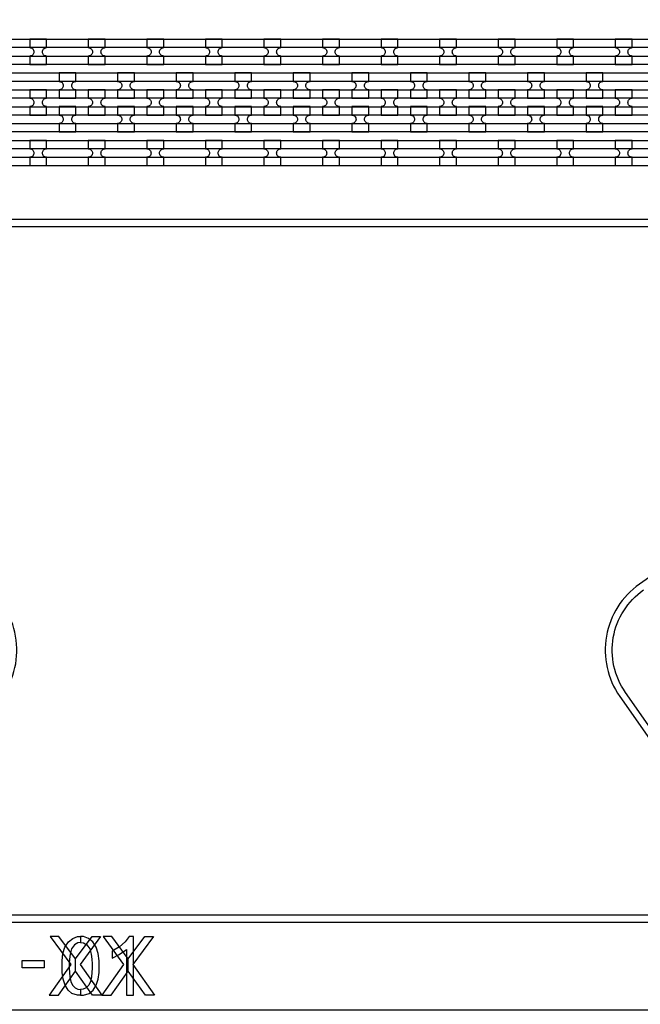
# Model space of a CAD drawing. Extents: x -63500 to 63500, y -63500 to 63500.
# Tile 203 of 256: x -14525 to -11875, y 36056 to 40261. Entities that reach past the tile are written whole.
import ezdxf

# ---------------------------------------------------------------- set-up
doc = ezdxf.new("R2010")
doc.units = 13
doc.header["$MEASUREMENT"] = 0
for name, color, linetype in [('1_Metal', 2, 'Continuous'), ('2_Electrodes', 5, 'Continuous'), ('3_Outline', 4, 'Continuous')]:
    doc.layers.add(name, color=color, linetype=linetype)

msp = doc.modelspace()

# ---------------------------------------------------------------- linework, layer by layer
for points in [[(-14393.8, 36345.1), (-14306.6, 36226.1), (-14399.2, 36095.1), (-14359.6, 36095.1), (-14286.5, 36197.5), (-14286.5, 36251.1), (-14357.2, 36345.1), (-14393.8, 36345.1)], [(-14179.1, 36345.1), (-14266.4, 36226.1), (-14173.8, 36095.1), (-14213.4, 36095.1), (-14286.5, 36197.5), (-14286.5, 36251.1), (-14215.8, 36345.1), (-14179.1, 36345.1)], [(-14168.5, 36345.1), (-14081.2, 36226.1), (-14173.8, 36095.1), (-14134.2, 36095.1), (-14061.1, 36197.5), (-14061.1, 36251.1), (-14131.9, 36345.1), (-14168.5, 36345.1)], [(-13953.8, 36345.1), (-14041, 36226.1), (-13948.5, 36095.1), (-13988.1, 36095.1), (-14061.1, 36197.5), (-14061.1, 36251.1), (-13990.4, 36345.1), (-13953.8, 36345.1)]]:
    msp.add_lwpolyline(points, close=True)
for radius in [50000, 47500, 45000]:
    msp.add_circle((0, 0), radius)
at = {"layer": '1_Metal'}
for points in [[(-50000, 0, -1), (50000, 0), (51000, 0, 1), (-51000, 0)], [(-14409.6, 40177.2), (-14481.6, 40177.2), (-14481.6, 40141.2, -0.414214), (-14463.6, 40123.2), (-14463.6, 40123.2, -0.414214), (-14481.6, 40105.2), (-14481.6, 40069.2), (-14409.6, 40069.2), (-14409.6, 40105.2, -0.414214), (-14427.6, 40123.2), (-14427.6, 40123.2, -0.414214), (-14409.6, 40141.2)], [(-14159.6, 40177.2), (-14231.6, 40177.2), (-14231.6, 40141.2, -0.414214), (-14213.6, 40123.2), (-14213.6, 40123.2, -0.414214), (-14231.6, 40105.2), (-14231.6, 40069.2), (-14159.6, 40069.2), (-14159.6, 40105.2, -0.414214), (-14177.6, 40123.2), (-14177.6, 40123.2, -0.414214), (-14159.6, 40141.2)], [(-13909.6, 40177.2), (-13981.6, 40177.2), (-13981.6, 40141.2, -0.414214), (-13963.6, 40123.2), (-13963.6, 40123.2, -0.414214), (-13981.6, 40105.2), (-13981.6, 40069.2), (-13909.6, 40069.2), (-13909.6, 40105.2, -0.414214), (-13927.6, 40123.2), (-13927.6, 40123.2, -0.414214), (-13909.6, 40141.2)], [(-13659.6, 40177.2), (-13731.6, 40177.2), (-13731.6, 40141.2, -0.414214), (-13713.6, 40123.2), (-13713.6, 40123.2, -0.414214), (-13731.6, 40105.2), (-13731.6, 40069.2), (-13659.6, 40069.2), (-13659.6, 40105.2, -0.414214), (-13677.6, 40123.2), (-13677.6, 40123.2, -0.414214), (-13659.6, 40141.2)], [(-13409.6, 40177.2), (-13481.6, 40177.2), (-13481.6, 40141.2, -0.414214), (-13463.6, 40123.2), (-13463.6, 40123.2, -0.414214), (-13481.6, 40105.2), (-13481.6, 40069.2), (-13409.6, 40069.2), (-13409.6, 40105.2, -0.414214), (-13427.6, 40123.2), (-13427.6, 40123.2, -0.414214), (-13409.6, 40141.2)], [(-13159.6, 40177.2), (-13231.6, 40177.2), (-13231.6, 40141.2, -0.414214), (-13213.6, 40123.2), (-13213.6, 40123.2, -0.414214), (-13231.6, 40105.2), (-13231.6, 40069.2), (-13159.6, 40069.2), (-13159.6, 40105.2, -0.414214), (-13177.6, 40123.2), (-13177.6, 40123.2, -0.414214), (-13159.6, 40141.2)], [(-12909.6, 40177.2), (-12981.6, 40177.2), (-12981.6, 40141.2, -0.414214), (-12963.6, 40123.2), (-12963.6, 40123.2, -0.414214), (-12981.6, 40105.2), (-12981.6, 40069.2), (-12909.6, 40069.2), (-12909.6, 40105.2, -0.414214), (-12927.6, 40123.2), (-12927.6, 40123.2, -0.414214), (-12909.6, 40141.2)], [(-12659.6, 40177.2), (-12731.6, 40177.2), (-12731.6, 40141.2, -0.414214), (-12713.6, 40123.2), (-12713.6, 40123.2, -0.414214), (-12731.6, 40105.2), (-12731.6, 40069.2), (-12659.6, 40069.2), (-12659.6, 40105.2, -0.414214), (-12677.6, 40123.2), (-12677.6, 40123.2, -0.414214), (-12659.6, 40141.2)], [(-12409.6, 40177.2), (-12481.6, 40177.2), (-12481.6, 40141.2, -0.414214), (-12463.6, 40123.2), (-12463.6, 40123.2, -0.414214), (-12481.6, 40105.2), (-12481.6, 40069.2), (-12409.6, 40069.2), (-12409.6, 40105.2, -0.414214), (-12427.6, 40123.2), (-12427.6, 40123.2, -0.414214), (-12409.6, 40141.2)], [(-12159.6, 40177.2), (-12231.6, 40177.2), (-12231.6, 40141.2, -0.414214), (-12213.6, 40123.2), (-12213.6, 40123.2, -0.414214), (-12231.6, 40105.2), (-12231.6, 40069.2), (-12159.6, 40069.2), (-12159.6, 40105.2, -0.414214), (-12177.6, 40123.2), (-12177.6, 40123.2, -0.414214), (-12159.6, 40141.2)], [(-11909.6, 40177.2), (-11981.6, 40177.2), (-11981.6, 40141.2, -0.414214), (-11963.6, 40123.2), (-11963.6, 40123.2, -0.414214), (-11981.6, 40105.2), (-11981.6, 40069.2), (-11909.6, 40069.2), (-11909.6, 40105.2, -0.414214), (-11927.6, 40123.2), (-11927.6, 40123.2, -0.414214), (-11909.6, 40141.2)], [(10094.3, 39997.1), (9690.3, 39997.1), (-18129.7, 39997.1, 0.414214), (-19969.7, 38157.1), (-19969.7, 37657.1, 0.414214), (-18129.7, 35817.1), (-16894.4, 35817.1, 0.244698), (-16879.7, 35824.8), (-16838.4, 35795.8), (-16902.9, 35703.6), (-16915.8, 35712.6, 0.013045), (-16916.3, 35715.9, -0.091902), (-16915.9, 35759.7, 0.471648), (-16933.6, 35781.1), (-18129.7, 35781.1, -0.414214), (-20005.7, 37657.1), (-20005.7, 38157.1, -0.414214), (-18129.7, 40033.1), (9690.3, 40033.1), (10094.3, 40033.1)], [(-14356.6, 39925.2), (-14284.6, 39925.2), (-14284.6, 39961.2, -0.414214), (-14302.6, 39979.2), (-14302.6, 39979.2, -0.414214), (-14284.6, 39997.2), (-14284.6, 40033.2), (-14356.6, 40033.2), (-14356.6, 39997.2, -0.414214), (-14338.6, 39979.2), (-14338.6, 39979.2, -0.414214), (-14356.6, 39961.2), (-14356.6, 39925.2)], [(-14106.6, 39925.2), (-14034.6, 39925.2), (-14034.6, 39961.2, -0.414214), (-14052.6, 39979.2), (-14052.6, 39979.2, -0.414214), (-14034.6, 39997.2), (-14034.6, 40033.2), (-14106.6, 40033.2), (-14106.6, 39997.2, -0.414214), (-14088.6, 39979.2), (-14088.6, 39979.2, -0.414214), (-14106.6, 39961.2), (-14106.6, 39925.2)], [(-13856.6, 39925.2), (-13784.6, 39925.2), (-13784.6, 39961.2, -0.414214), (-13802.6, 39979.2), (-13802.6, 39979.2, -0.414214), (-13784.6, 39997.2), (-13784.6, 40033.2), (-13856.6, 40033.2), (-13856.6, 39997.2, -0.414214), (-13838.6, 39979.2), (-13838.6, 39979.2, -0.414214), (-13856.6, 39961.2), (-13856.6, 39925.2)], [(-13606.6, 39925.2), (-13534.6, 39925.2), (-13534.6, 39961.2, -0.414214), (-13552.6, 39979.2), (-13552.6, 39979.2, -0.414214), (-13534.6, 39997.2), (-13534.6, 40033.2), (-13606.6, 40033.2), (-13606.6, 39997.2, -0.414214), (-13588.6, 39979.2), (-13588.6, 39979.2, -0.414214), (-13606.6, 39961.2), (-13606.6, 39925.2)], [(-13356.6, 39925.2), (-13284.6, 39925.2), (-13284.6, 39961.2, -0.414214), (-13302.6, 39979.2), (-13302.6, 39979.2, -0.414214), (-13284.6, 39997.2), (-13284.6, 40033.2), (-13356.6, 40033.2), (-13356.6, 39997.2, -0.414214), (-13338.6, 39979.2), (-13338.6, 39979.2, -0.414214), (-13356.6, 39961.2), (-13356.6, 39925.2)], [(-13106.6, 39925.2), (-13034.6, 39925.2), (-13034.6, 39961.2, -0.414214), (-13052.6, 39979.2), (-13052.6, 39979.2, -0.414214), (-13034.6, 39997.2), (-13034.6, 40033.2), (-13106.6, 40033.2), (-13106.6, 39997.2, -0.414214), (-13088.6, 39979.2), (-13088.6, 39979.2, -0.414214), (-13106.6, 39961.2), (-13106.6, 39925.2)], [(-12856.6, 39925.2), (-12784.6, 39925.2), (-12784.6, 39961.2, -0.414214), (-12802.6, 39979.2), (-12802.6, 39979.2, -0.414214), (-12784.6, 39997.2), (-12784.6, 40033.2), (-12856.6, 40033.2), (-12856.6, 39997.2, -0.414214), (-12838.6, 39979.2), (-12838.6, 39979.2, -0.414214), (-12856.6, 39961.2), (-12856.6, 39925.2)], [(-12606.6, 39925.2), (-12534.6, 39925.2), (-12534.6, 39961.2, -0.414214), (-12552.6, 39979.2), (-12552.6, 39979.2, -0.414214), (-12534.6, 39997.2), (-12534.6, 40033.2), (-12606.6, 40033.2), (-12606.6, 39997.2, -0.414214), (-12588.6, 39979.2), (-12588.6, 39979.2, -0.414214), (-12606.6, 39961.2), (-12606.6, 39925.2)], [(-12356.6, 39925.2), (-12284.6, 39925.2), (-12284.6, 39961.2, -0.414214), (-12302.6, 39979.2), (-12302.6, 39979.2, -0.414214), (-12284.6, 39997.2), (-12284.6, 40033.2), (-12356.6, 40033.2), (-12356.6, 39997.2, -0.414214), (-12338.6, 39979.2), (-12338.6, 39979.2, -0.414214), (-12356.6, 39961.2), (-12356.6, 39925.2)], [(-12106.6, 39925.2), (-12034.6, 39925.2), (-12034.6, 39961.2, -0.414214), (-12052.6, 39979.2), (-12052.6, 39979.2, -0.414214), (-12034.6, 39997.2), (-12034.6, 40033.2), (-12106.6, 40033.2), (-12106.6, 39997.2, -0.414214), (-12088.6, 39979.2), (-12088.6, 39979.2, -0.414214), (-12106.6, 39961.2), (-12106.6, 39925.2)], [(10094.3, 39925.1), (9690.3, 39925.1), (-18129.7, 39925.1, 0.414214), (-19897.7, 38157.1), (-19897.7, 37657.1, 0.414214), (-18129.7, 35889.1), (-16843.3, 35889.1, 0.244698), (-16828.6, 35896.8), (-16787.7, 35868.2), (-16838.4, 35795.8), (-16879.7, 35824.8, 0.606815), (-16894.4, 35853.1), (-18129.7, 35853.1, -0.414214), (-19933.7, 37657.1), (-19933.7, 38157.1, -0.414214), (-18129.7, 39961.1), (9690.3, 39961.1), (10094.3, 39961.1)], [(-14481.6, 39853.2), (-14409.6, 39853.2), (-14409.6, 39889.2, -0.414214), (-14427.6, 39907.2), (-14427.6, 39907.2, -0.414214), (-14409.6, 39925.2), (-14409.6, 39961.2), (-14481.6, 39961.2), (-14481.6, 39925.2, -0.414214), (-14463.6, 39907.2), (-14463.6, 39907.2, -0.414214), (-14481.6, 39889.2), (-14481.6, 39853.2)], [(-14231.6, 39853.2), (-14159.6, 39853.2), (-14159.6, 39889.2, -0.414214), (-14177.6, 39907.2), (-14177.6, 39907.2, -0.414214), (-14159.6, 39925.2), (-14159.6, 39961.2), (-14231.6, 39961.2), (-14231.6, 39925.2, -0.414214), (-14213.6, 39907.2), (-14213.6, 39907.2, -0.414214), (-14231.6, 39889.2), (-14231.6, 39853.2)], [(-13981.6, 39853.2), (-13909.6, 39853.2), (-13909.6, 39889.2, -0.414214), (-13927.6, 39907.2), (-13927.6, 39907.2, -0.414214), (-13909.6, 39925.2), (-13909.6, 39961.2), (-13981.6, 39961.2), (-13981.6, 39925.2, -0.414214), (-13963.6, 39907.2), (-13963.6, 39907.2, -0.414214), (-13981.6, 39889.2), (-13981.6, 39853.2)], [(-13731.6, 39853.2), (-13659.6, 39853.2), (-13659.6, 39889.2, -0.414214), (-13677.6, 39907.2), (-13677.6, 39907.2, -0.414214), (-13659.6, 39925.2), (-13659.6, 39961.2), (-13731.6, 39961.2), (-13731.6, 39925.2, -0.414214), (-13713.6, 39907.2), (-13713.6, 39907.2, -0.414214), (-13731.6, 39889.2), (-13731.6, 39853.2)], [(-13481.6, 39853.2), (-13409.6, 39853.2), (-13409.6, 39889.2, -0.414214), (-13427.6, 39907.2), (-13427.6, 39907.2, -0.414214), (-13409.6, 39925.2), (-13409.6, 39961.2), (-13481.6, 39961.2), (-13481.6, 39925.2, -0.414214), (-13463.6, 39907.2), (-13463.6, 39907.2, -0.414214), (-13481.6, 39889.2), (-13481.6, 39853.2)], [(-13231.6, 39853.2), (-13159.6, 39853.2), (-13159.6, 39889.2, -0.414214), (-13177.6, 39907.2), (-13177.6, 39907.2, -0.414214), (-13159.6, 39925.2), (-13159.6, 39961.2), (-13231.6, 39961.2), (-13231.6, 39925.2, -0.414214), (-13213.6, 39907.2), (-13213.6, 39907.2, -0.414214), (-13231.6, 39889.2), (-13231.6, 39853.2)], [(-12981.6, 39853.2), (-12909.6, 39853.2), (-12909.6, 39889.2, -0.414214), (-12927.6, 39907.2), (-12927.6, 39907.2, -0.414214), (-12909.6, 39925.2), (-12909.6, 39961.2), (-12981.6, 39961.2), (-12981.6, 39925.2, -0.414214), (-12963.6, 39907.2), (-12963.6, 39907.2, -0.414214), (-12981.6, 39889.2), (-12981.6, 39853.2)], [(-12731.6, 39853.2), (-12659.6, 39853.2), (-12659.6, 39889.2, -0.414214), (-12677.6, 39907.2), (-12677.6, 39907.2, -0.414214), (-12659.6, 39925.2), (-12659.6, 39961.2), (-12731.6, 39961.2), (-12731.6, 39925.2, -0.414214), (-12713.6, 39907.2), (-12713.6, 39907.2, -0.414214), (-12731.6, 39889.2), (-12731.6, 39853.2)], [(-12481.6, 39853.2), (-12409.6, 39853.2), (-12409.6, 39889.2, -0.414214), (-12427.6, 39907.2), (-12427.6, 39907.2, -0.414214), (-12409.6, 39925.2), (-12409.6, 39961.2), (-12481.6, 39961.2), (-12481.6, 39925.2, -0.414214), (-12463.6, 39907.2), (-12463.6, 39907.2, -0.414214), (-12481.6, 39889.2), (-12481.6, 39853.2)], [(-12231.6, 39853.2), (-12159.6, 39853.2), (-12159.6, 39889.2, -0.414214), (-12177.6, 39907.2), (-12177.6, 39907.2, -0.414214), (-12159.6, 39925.2), (-12159.6, 39961.2), (-12231.6, 39961.2), (-12231.6, 39925.2, -0.414214), (-12213.6, 39907.2), (-12213.6, 39907.2, -0.414214), (-12231.6, 39889.2), (-12231.6, 39853.2)], [(-11981.6, 39853.2), (-11909.6, 39853.2), (-11909.6, 39889.2, -0.414214), (-11927.6, 39907.2), (-11927.6, 39907.2, -0.414214), (-11909.6, 39925.2), (-11909.6, 39961.2), (-11981.6, 39961.2), (-11981.6, 39925.2, -0.414214), (-11963.6, 39907.2), (-11963.6, 39907.2, -0.414214), (-11981.6, 39889.2), (-11981.6, 39853.2)], [(10094.3, 39853.1), (9690.3, 39853.1), (-18129.7, 39853.1, 0.414214), (-19825.7, 38157.1), (-19825.7, 37657.1, 0.414214), (-18129.7, 35961.1), (-16793.1, 35961.1, 0.244698), (-16778.3, 35968.8), (-16737.4, 35940.1), (-16787.7, 35868.2), (-16828.6, 35896.8, 0.606815), (-16843.3, 35925.1), (-18129.7, 35925.1, -0.414214), (-19861.7, 37657.1), (-19861.7, 38157.1, -0.414214), (-18129.7, 39889.1), (9690.3, 39889.1), (10094.3, 39889.1)], [(-14356.6, 39889.2), (-14356.6, 39853.2, -0.414214), (-14338.6, 39835.2), (-14338.6, 39835.2, -0.414214), (-14356.6, 39817.2), (-14356.6, 39781.2), (-14284.6, 39781.2), (-14284.6, 39817.2, -0.414214), (-14302.6, 39835.2), (-14302.6, 39835.2, -0.414214), (-14284.6, 39853.2), (-14284.6, 39889.2)], [(-14106.6, 39889.2), (-14106.6, 39853.2, -0.414214), (-14088.6, 39835.2), (-14088.6, 39835.2, -0.414214), (-14106.6, 39817.2), (-14106.6, 39781.2), (-14034.6, 39781.2), (-14034.6, 39817.2, -0.414214), (-14052.6, 39835.2), (-14052.6, 39835.2, -0.414214), (-14034.6, 39853.2), (-14034.6, 39889.2)], [(-13856.6, 39889.2), (-13856.6, 39853.2, -0.414214), (-13838.6, 39835.2), (-13838.6, 39835.2, -0.414214), (-13856.6, 39817.2), (-13856.6, 39781.2), (-13784.6, 39781.2), (-13784.6, 39817.2, -0.414214), (-13802.6, 39835.2), (-13802.6, 39835.2, -0.414214), (-13784.6, 39853.2), (-13784.6, 39889.2)], [(-13606.6, 39889.2), (-13606.6, 39853.2, -0.414214), (-13588.6, 39835.2), (-13588.6, 39835.2, -0.414214), (-13606.6, 39817.2), (-13606.6, 39781.2), (-13534.6, 39781.2), (-13534.6, 39817.2, -0.414214), (-13552.6, 39835.2), (-13552.6, 39835.2, -0.414214), (-13534.6, 39853.2), (-13534.6, 39889.2)], [(-13356.6, 39889.2), (-13356.6, 39853.2, -0.414214), (-13338.6, 39835.2), (-13338.6, 39835.2, -0.414214), (-13356.6, 39817.2), (-13356.6, 39781.2), (-13284.6, 39781.2), (-13284.6, 39817.2, -0.414214), (-13302.6, 39835.2), (-13302.6, 39835.2, -0.414214), (-13284.6, 39853.2), (-13284.6, 39889.2)], [(-13106.6, 39889.2), (-13106.6, 39853.2, -0.414214), (-13088.6, 39835.2), (-13088.6, 39835.2, -0.414214), (-13106.6, 39817.2), (-13106.6, 39781.2), (-13034.6, 39781.2), (-13034.6, 39817.2, -0.414214), (-13052.6, 39835.2), (-13052.6, 39835.2, -0.414214), (-13034.6, 39853.2), (-13034.6, 39889.2)], [(-12856.6, 39889.2), (-12856.6, 39853.2, -0.414214), (-12838.6, 39835.2), (-12838.6, 39835.2, -0.414214), (-12856.6, 39817.2), (-12856.6, 39781.2), (-12784.6, 39781.2), (-12784.6, 39817.2, -0.414214), (-12802.6, 39835.2), (-12802.6, 39835.2, -0.414214), (-12784.6, 39853.2), (-12784.6, 39889.2)], [(-12606.6, 39889.2), (-12606.6, 39853.2, -0.414214), (-12588.6, 39835.2), (-12588.6, 39835.2, -0.414214), (-12606.6, 39817.2), (-12606.6, 39781.2), (-12534.6, 39781.2), (-12534.6, 39817.2, -0.414214), (-12552.6, 39835.2), (-12552.6, 39835.2, -0.414214), (-12534.6, 39853.2), (-12534.6, 39889.2)], [(-12356.6, 39889.2), (-12356.6, 39853.2, -0.414214), (-12338.6, 39835.2), (-12338.6, 39835.2, -0.414214), (-12356.6, 39817.2), (-12356.6, 39781.2), (-12284.6, 39781.2), (-12284.6, 39817.2, -0.414214), (-12302.6, 39835.2), (-12302.6, 39835.2, -0.414214), (-12284.6, 39853.2), (-12284.6, 39889.2)], [(-12106.6, 39889.2), (-12106.6, 39853.2, -0.414214), (-12088.6, 39835.2), (-12088.6, 39835.2, -0.414214), (-12106.6, 39817.2), (-12106.6, 39781.2), (-12034.6, 39781.2), (-12034.6, 39817.2, -0.414214), (-12052.6, 39835.2), (-12052.6, 39835.2, -0.414214), (-12034.6, 39853.2), (-12034.6, 39889.2)], [(10094.3, 39781.1), (9690.3, 39781.1), (-18129.7, 39781.1, 0.414214), (-19753.7, 38157.1), (-19753.7, 37657.1, 0.414214), (-18129.7, 36033.1), (-16742.6, 36033.1, 0.188661), (-16730.4, 36037.9, -0.063999), (-16705.5, 36055.6), (-16672.6, 36032.6), (-16737.4, 35940.1), (-16778.3, 35968.8, 0.606815), (-16793.1, 35997.1), (-18129.7, 35997.1, -0.414214), (-19789.7, 37657.1), (-19789.7, 38157.1, -0.414214), (-18129.7, 39817.1), (9690.3, 39817.1), (10094.3, 39817.1)], [(-14409.7, 39745.2), (-14481.7, 39745.2), (-14481.7, 39709.2, -0.414214), (-14463.7, 39691.2), (-14463.7, 39691.2, -0.414214), (-14481.7, 39673.2), (-14481.7, 39637.2), (-14409.7, 39637.2), (-14409.7, 39673.2, -0.414214), (-14427.7, 39691.2), (-14427.7, 39691.2, -0.414214), (-14409.7, 39709.2)], [(-14159.7, 39745.2), (-14231.7, 39745.2), (-14231.7, 39709.2, -0.414214), (-14213.7, 39691.2), (-14213.7, 39691.2, -0.414214), (-14231.7, 39673.2), (-14231.7, 39637.2), (-14159.7, 39637.2), (-14159.7, 39673.2, -0.414214), (-14177.7, 39691.2), (-14177.7, 39691.2, -0.414214), (-14159.7, 39709.2)], [(-13909.7, 39745.2), (-13981.7, 39745.2), (-13981.7, 39709.2, -0.414214), (-13963.7, 39691.2), (-13963.7, 39691.2, -0.414214), (-13981.7, 39673.2), (-13981.7, 39637.2), (-13909.7, 39637.2), (-13909.7, 39673.2, -0.414214), (-13927.7, 39691.2), (-13927.7, 39691.2, -0.414214), (-13909.7, 39709.2)], [(-13659.7, 39745.2), (-13731.7, 39745.2), (-13731.7, 39709.2, -0.414214), (-13713.7, 39691.2), (-13713.7, 39691.2, -0.414214), (-13731.7, 39673.2), (-13731.7, 39637.2), (-13659.7, 39637.2), (-13659.7, 39673.2, -0.414214), (-13677.7, 39691.2), (-13677.7, 39691.2, -0.414214), (-13659.7, 39709.2)], [(-13409.7, 39745.2), (-13481.7, 39745.2), (-13481.7, 39709.2, -0.414214), (-13463.7, 39691.2), (-13463.7, 39691.2, -0.414214), (-13481.7, 39673.2), (-13481.7, 39637.2), (-13409.7, 39637.2), (-13409.7, 39673.2, -0.414214), (-13427.7, 39691.2), (-13427.7, 39691.2, -0.414214), (-13409.7, 39709.2)], [(-13159.7, 39745.2), (-13231.7, 39745.2), (-13231.7, 39709.2, -0.414214), (-13213.7, 39691.2), (-13213.7, 39691.2, -0.414214), (-13231.7, 39673.2), (-13231.7, 39637.2), (-13159.7, 39637.2), (-13159.7, 39673.2, -0.414214), (-13177.7, 39691.2), (-13177.7, 39691.2, -0.414214), (-13159.7, 39709.2)], [(-12909.7, 39745.2), (-12981.7, 39745.2), (-12981.7, 39709.2, -0.414214), (-12963.7, 39691.2), (-12963.7, 39691.2, -0.414214), (-12981.7, 39673.2), (-12981.7, 39637.2), (-12909.7, 39637.2), (-12909.7, 39673.2, -0.414214), (-12927.7, 39691.2), (-12927.7, 39691.2, -0.414214), (-12909.7, 39709.2)], [(-12659.7, 39745.2), (-12731.7, 39745.2), (-12731.7, 39709.2, -0.414214), (-12713.7, 39691.2), (-12713.7, 39691.2, -0.414214), (-12731.7, 39673.2), (-12731.7, 39637.2), (-12659.7, 39637.2), (-12659.7, 39673.2, -0.414214), (-12677.7, 39691.2), (-12677.7, 39691.2, -0.414214), (-12659.7, 39709.2)], [(-12409.7, 39745.2), (-12481.7, 39745.2), (-12481.7, 39709.2, -0.414214), (-12463.7, 39691.2), (-12463.7, 39691.2, -0.414214), (-12481.7, 39673.2), (-12481.7, 39637.2), (-12409.7, 39637.2), (-12409.7, 39673.2, -0.414214), (-12427.7, 39691.2), (-12427.7, 39691.2, -0.414214), (-12409.7, 39709.2)], [(-12159.7, 39745.2), (-12231.7, 39745.2), (-12231.7, 39709.2, -0.414214), (-12213.7, 39691.2), (-12213.7, 39691.2, -0.414214), (-12231.7, 39673.2), (-12231.7, 39637.2), (-12159.7, 39637.2), (-12159.7, 39673.2, -0.414214), (-12177.7, 39691.2), (-12177.7, 39691.2, -0.414214), (-12159.7, 39709.2)], [(-11909.7, 39745.2), (-11981.7, 39745.2), (-11981.7, 39709.2, -0.414214), (-11963.7, 39691.2), (-11963.7, 39691.2, -0.414214), (-11981.7, 39673.2), (-11981.7, 39637.2), (-11909.7, 39637.2), (-11909.7, 39673.2, -0.414214), (-11927.7, 39691.2), (-11927.7, 39691.2, -0.414214), (-11909.7, 39709.2)]]:
    msp.add_lwpolyline(points, format="xyb", close=True, dxfattribs=at)
for points in [[(-10581.5, 35781.1), (-15731.9, 35781.1, 0.244698), (-15854.8, 35717.1), (-17199.8, 33796.2, -0.414214), (-17567.5, 33731.4), (-17993.4, 34029.6, -0.414214), (-18058.3, 34397.3), (-17355.4, 35401.1, 0.606815), (-17478.3, 35637.1), (-17861.8, 35637.1), (-18129.8, 35637.1, -0.414214), (-20149.8, 37657.1), (-20149.8, 38157.1, -0.414214), (-18129.8, 40177.1), (9690.3, 40177.1)], [(9690.3, 40141.1), (-18129.7, 40141.1, 0.414214), (-20113.7, 38157.1), (-20113.7, 37657.1, 0.414214), (-18129.7, 35673.1), (-17478.3, 35673.1, -0.606815), (-17326, 35380.4), (-18032.2, 34371.8, 0.414214), (-17977.7, 34062.6), (-17541.9, 33757.4, 0.414214), (-17232.7, 33812), (-15884.2, 35737.8, -0.244698), (-15731.9, 35817.1), (-10631.9, 35817.1, 0.606815)], [(-10631.9, 35853.1), (-15731.9, 35853.1, 0.244698), (-15913.7, 35758.4), (-17262.2, 33832.6, -0.414214), (-17521.3, 33786.9), (-17957.1, 34092.1, -0.414214), (-18002.7, 34351.1), (-17296.5, 35359.8, 0.606815), (-17478.3, 35709.1), (-18129.7, 35709.1, -0.414214), (-20077.7, 37657.1), (-20077.7, 38157.1, -0.414214), (-18129.7, 40105.1), (9690.3, 40105.1)], [(9690.3, 40069.1), (-18129.8, 40069.1, 0.414214), (-20041.8, 38157.1), (-20041.8, 37657.1, 0.414214), (-18129.8, 35745.1), (-17861.8, 35745.1), (-17478.3, 35745.1, -0.606815), (-17267, 35339.1), (-17969.8, 34335.4, 0.414214), (-17931.5, 34118.1), (-17505.5, 33819.9, 0.414214), (-17288.3, 33858.2), (-15943.2, 35779.1, -0.244698), (-15731.9, 35889.1), (-15345.4, 35889.1), (-10682.2, 35889.1, 0.606815)], [(-10682.2, 35925.1), (-15345.4, 35925.1, -0.606815), (-15556.7, 36331.1), (-14753.1, 37478.8, 0.414214), (-14791.4, 37696.1), (-15217.3, 37994.3, 0.414214), (-15434.6, 37956), (-16678.8, 36179.1, -0.244698), (-16890.1, 36069.1), (-17861.8, 36069.1), (-18129.8, 36069.1, -0.414214), (-19717.8, 37657.1), (-19717.8, 38157.1, -0.414214), (-18129.8, 39745.1), (9690.3, 39745.1)], [(9690.3, 39709.1), (-18129.7, 39709.1, 0.414214), (-19681.7, 38157.1), (-19681.7, 37657.1, 0.414214), (-18129.7, 36105.1), (-16890.1, 36105.1, 0.244698), (-16708.3, 36199.8), (-15460.6, 37981.6, -0.414214), (-15201.6, 38027.3), (-14765.8, 37722.1, -0.414214), (-14720.1, 37463.1), (-15527.2, 36310.4, 0.606815), (-15345.4, 35961.1), (-10733.3, 35961.1, 0.606815)], [(-10733.3, 35997.1), (-15345.4, 35997.1, -0.606815), (-15497.7, 36289.8), (-14690.6, 37442.4, 0.414214), (-14745.2, 37751.6), (-15180.9, 38056.8, 0.414214), (-15490.1, 38002.2), (-16737.8, 36220.4, -0.244698), (-16890.1, 36141.1), (-18129.7, 36141.1, -0.414214), (-19645.7, 37657.1), (-19645.7, 38157.1, -0.414214), (-18129.7, 39673.1), (9690.3, 39673)], [(9690.3, 39637.1), (-18129.8, 39637.1, 0.414214), (-19609.8, 38157.1), (-19609.8, 37657.1, 0.414214), (-18129.8, 36177.1), (-17861.8, 36177.1), (-16890.1, 36177.1, 0.244698), (-16767.3, 36241.1), (-15523.1, 38018, -0.414214), (-15155.4, 38082.8), (-14729.4, 37784.6, -0.414214), (-14664.6, 37416.9), (-15468.2, 36269.1, 0.606815), (-15345.4, 36033.1), (-10772.4, 36033.1, 0.471648)]]:
    msp.add_lwpolyline(points, format="xyb", dxfattribs=at)
for points in [[(-14264.4, 36095.1), (-14277.1, 36095.1), (-14301.6, 36103), (-14317.6, 36117.2), (-14330.8, 36137.3), (-14339.4, 36164), (-14343.3, 36191.8), (-14343.3, 36242.4), (-14339.9, 36273.4), (-14331.3, 36299.9), (-14316.3, 36323.5), (-14298, 36337.8), (-14277.4, 36345.1), (-14264.4, 36345.1), (-14264.4, 36320.5), (-14276.9, 36318.5), (-14291.1, 36310.7), (-14303.3, 36293.2), (-14309.7, 36269.7), (-14312.4, 36249.5), (-14313.6, 36229.5), (-14313.6, 36209.9), (-14312.6, 36191.5), (-14310.6, 36173.5), (-14306.4, 36153.9), (-14299.1, 36138.5), (-14287.8, 36126.8), (-14275.9, 36120.7), (-14264.4, 36118.9)], [(-14264.4, 36095.1), (-14251.7, 36095.1), (-14227.3, 36103), (-14211.3, 36117.2), (-14198.1, 36137.3), (-14189.4, 36164), (-14185.6, 36191.8), (-14185.6, 36242.4), (-14188.9, 36273.4), (-14197.6, 36299.9), (-14212.6, 36323.5), (-14230.9, 36337.8), (-14251.5, 36345.1), (-14264.4, 36345.1), (-14264.4, 36320.5), (-14251.9, 36318.5), (-14237.8, 36310.7), (-14225.5, 36293.2), (-14219.1, 36269.7), (-14216.4, 36249.5), (-14215.2, 36229.5), (-14215.2, 36209.9), (-14216.3, 36191.5), (-14218.3, 36173.5), (-14222.5, 36153.9), (-14229.8, 36138.5), (-14241, 36126.8), (-14253, 36120.7), (-14264.4, 36118.9)], [(-14130.2, 36283.7), (-14130.2, 36253.5), (-14100, 36268.3), (-14068.4, 36290.8), (-14068.4, 36095.1), (-14038.2, 36095.1), (-14038.2, 36345.1), (-14057.5, 36345.1), (-14074.7, 36322.8), (-14098.7, 36302.3), (-14130.2, 36283.7)], [(-14420.8, 36243), (-14420.8, 36211.8), (-14514.6, 36211.8), (-14514.6, 36243), (-14420.8, 36243)]]:
    msp.add_lwpolyline(points, close=True, dxfattribs=at)
at = {"layer": '2_Electrodes'}
msp.add_lwpolyline([(47500, 0, 1), (-47500, 0), (-51000, 0, -1), (51000, 0)], format="xyb", close=True, dxfattribs=at)
for points in [[(9096.1, 39407.1), (-18129.8, 39407.1, 0.414214), (-19379.8, 38157.1), (-19379.8, 37657.1, 0.414214), (-18129.8, 36407.1), (-16868.2, 36407.1, 0.244698), (-16622.5, 36535), (-15564, 38046.7, -0.414214), (-15126.7, 38123.8), (-14700.7, 37825.5, -0.414214), (-14623.6, 37388.2), (-14980.1, 36879.2, 0.606815), (-14734.3, 36407.1), (-11827.4, 36407.1, 0.606815)], [(-11827.4, 36437.1), (-14734.3, 36437.1, -0.606815), (-14955.5, 36862), (-14599.1, 37371, 0.414214), (-14683.5, 37850.1), (-15109.5, 38148.3, 0.414214), (-15588.6, 38063.9), (-16647.1, 36552.2, -0.244698), (-16868.2, 36437.1), (-18129.8, 36437.1, -0.414214), (-19349.8, 37657.1), (-19349.8, 38157.1, -0.414214), (-18129.8, 39377.1), (9096.1, 39377.1)], [(-11452.2, 38148.3), (-11878.2, 37850.1, 0.414214), (-11962.6, 37371), (-11606.2, 36862, -0.606815)], [(-11581.6, 36879.2), (-11938.1, 37388.2, -0.414214), (-11861, 37825.5)]]:
    msp.add_lwpolyline(points, format="xyb", dxfattribs=at)
at = {"layer": '3_Outline'}
msp.add_lwpolyline([(47500, 0, 1), (-47500, 0), (-51000, 0, -1), (51000, 0)], format="xyb", close=True, dxfattribs=at)
for points in [[(9096.1, 39407.1), (-18129.8, 39407.1, 0.414214), (-19379.8, 38157.1), (-19379.8, 37657.1, 0.414214), (-18129.8, 36407.1), (-16868.2, 36407.1, 0.244698), (-16622.5, 36535), (-15564, 38046.7, -0.414214), (-15126.7, 38123.8), (-14700.7, 37825.5, -0.414214), (-14623.6, 37388.2), (-14980.1, 36879.2, 0.606815), (-14734.3, 36407.1), (-11827.4, 36407.1, 0.606815)], [(-11827.4, 36437.1), (-14734.3, 36437.1, -0.606815), (-14955.5, 36862), (-14599.1, 37371, 0.414214), (-14683.5, 37850.1), (-15109.5, 38148.3, 0.414214), (-15588.6, 38063.9), (-16647.1, 36552.2, -0.244698), (-16868.2, 36437.1), (-18129.8, 36437.1, -0.414214), (-19349.8, 37657.1), (-19349.8, 38157.1, -0.414214), (-18129.8, 39377.1), (9096.1, 39377.1)], [(-11452.2, 38148.3), (-11878.2, 37850.1, 0.414214), (-11962.6, 37371), (-11606.2, 36862, -0.606815)], [(-11581.6, 36879.2), (-11938.1, 37388.2, -0.414214), (-11861, 37825.5)]]:
    msp.add_lwpolyline(points, format="xyb", dxfattribs=at)

doc.saveas('drawing.dxf')
